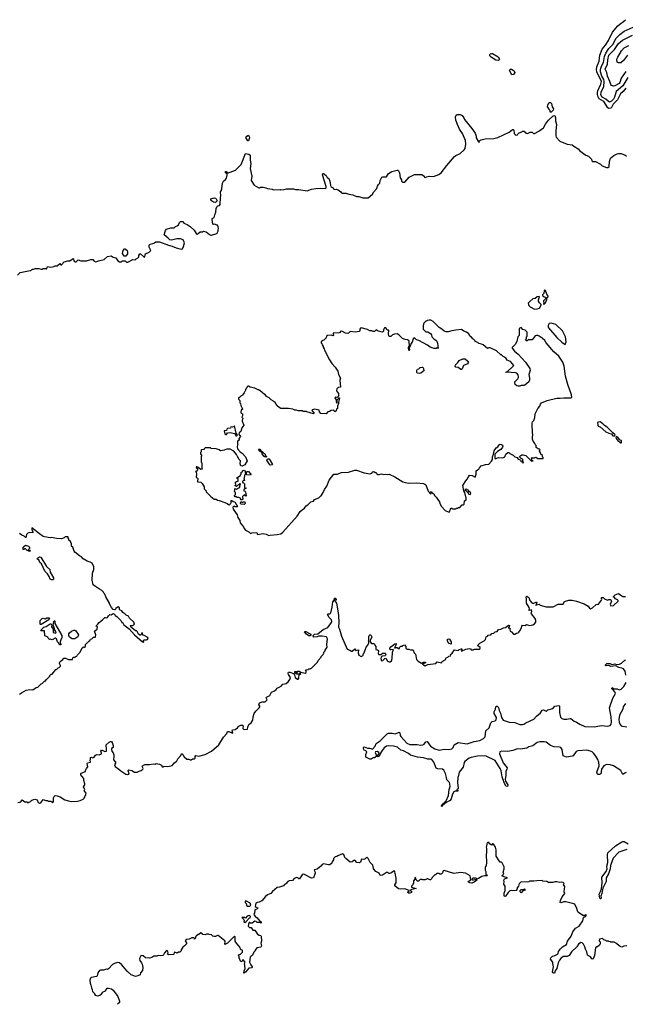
# Model space of a CAD drawing. Extents: x 2029826 to 2248070, y 228728 to 402406.
# Tile 104 of 256: x 2078326 to 2087852, y 328814 to 344305. Entities that reach past the tile are written whole.
import ezdxf

# ---------------------------------------------------------------- set-up
doc = ezdxf.new("R2010")
doc.units = 0

msp = doc.modelspace()

# ---------------------------------------------------------------- linework, layer by layer
at = {"layer": '0CON10XD'}
for points in [[(2087860, 343230), (2087817, 343175), (2087775, 343140), (2087731, 343045), (2087660, 342975), (2087636, 342924), (2087625, 342913), (2087595, 342910), (2087575, 342920), (2087515, 343017), (2087442, 343062), (2087421, 343101), (2087412, 343135), (2087412, 343162), (2087417, 343185), (2087465, 343289), (2087475, 343335), (2087406, 343485), (2087401, 343515), (2087405, 343565), (2087440, 343655), (2087452, 343748), (2087488, 343842), (2087538, 343905), (2087585, 343979), (2087650, 344110), (2087735, 344206), (2087765, 344235), (2087824, 344275), (2087854, 344305)], [(2087892, 343395), (2087815, 343265), (2087708, 343175), (2087683, 343085), (2087665, 343053), (2087635, 343022), (2087605, 343007), (2087585, 343016), (2087547, 343057), (2087490, 343085), (2087468, 343125), (2087471, 343165), (2087514, 343255), (2087520, 343335), (2087514, 343364), (2087484, 343415), (2087463, 343485), (2087460, 343515), (2087466, 343544), (2087486, 343595), (2087509, 343631), (2087522, 343728), (2087544, 343776), (2087590, 343850), (2087655, 343915), (2087708, 344012), (2087768, 344072), (2087835, 344124), (2087975, 344185)], [(2087859, 343491), (2087785, 343385), (2087765, 343315), (2087755, 343302), (2087685, 343262), (2087665, 343260), (2087635, 343269), (2087622, 343285), (2087610, 343335), (2087573, 343415), (2087563, 343475), (2087534, 343525), (2087574, 343605), (2087576, 343674), (2087594, 343745), (2087617, 343775), (2087682, 343838), (2087745, 343932), (2087805, 343982), (2087965, 344063)], [(2085855, 343662), (2085815, 343669), (2085743, 343713), (2085721, 343735), (2085719, 343755), (2085724, 343766), (2085745, 343775), (2085765, 343772), (2085851, 343721), (2085872, 343685), (2085868, 343672), (2085855, 343662)], [(2087886, 343745), (2087825, 343664), (2087783, 343627), (2087745, 343625), (2087725, 343636), (2087718, 343685), (2087735, 343717), (2087794, 343816), (2087835, 343860), (2087905, 343899)], [(2086065, 343440), (2086032, 343505), (2086040, 343525), (2086060, 343525), (2086105, 343500), (2086112, 343475), (2086095, 343442), (2086065, 343440)], [(2086685, 342850), (2086672, 342852), (2086670, 342875), (2086650, 342895), (2086648, 342908), (2086630, 342935), (2086633, 342967), (2086655, 343000), (2086675, 343000), (2086690, 342985), (2086700, 342935), (2086720, 342905), (2086717, 342883), (2086685, 342850)], [(2078290, 340285), (2078333, 340327), (2078462, 340352), (2078495, 340360), (2078525, 340380), (2078545, 340380), (2078575, 340392), (2078625, 340390), (2078665, 340378), (2078685, 340380), (2078695, 340390), (2078735, 340390), (2078745, 340380), (2078765, 340420), (2078815, 340413), (2078867, 340423), (2078875, 340430), (2078915, 340430), (2078955, 340468), (2078975, 340450), (2078985, 340450), (2079025, 340498), (2079085, 340512), (2079115, 340511), (2079165, 340548), (2079172, 340542), (2079175, 340512), (2079205, 340497), (2079215, 340498), (2079245, 340527), (2079285, 340510), (2079375, 340510), (2079445, 340533), (2079475, 340530), (2079496, 340506), (2079525, 340498), (2079565, 340512), (2079655, 340532), (2079705, 340578), (2079765, 340592), (2079798, 340568), (2079838, 340558), (2079871, 340511), (2079895, 340498), (2079925, 340498), (2079945, 340510), (2079965, 340512), (2079985, 340510), (2080005, 340490), (2080025, 340492), (2080105, 340530), (2080142, 340528), (2080160, 340545), (2080195, 340562), (2080200, 340575), (2080198, 340595), (2080215, 340620), (2080225, 340620), (2080285, 340570), (2080295, 340572), (2080298, 340605), (2080305, 340620), (2080364, 340646), (2080387, 340673), (2080370, 340715), (2080360, 340725), (2080363, 340757), (2080378, 340772), (2080420, 340785), (2080445, 340792), (2080465, 340808), (2080525, 340810), (2080665, 340759), (2080725, 340744), (2080785, 340714), (2080865, 340697), (2080885, 340700), (2080904, 340735), (2080920, 340795), (2080895, 340842), (2080855, 340857), (2080795, 340857), (2080715, 340837), (2080685, 340840), (2080659, 340869), (2080598, 340918), (2080620, 340990), (2080635, 341008), (2080705, 341030), (2080755, 341030), (2080775, 341050), (2080805, 341060), (2080825, 341080), (2080840, 341115), (2080855, 341130), (2080895, 341130), (2080910, 341105), (2080958, 341085), (2081005, 341053), (2081068, 340995), (2081101, 340941), (2081115, 340932), (2081135, 340940), (2081165, 340970), (2081205, 340970), (2081215, 340980), (2081258, 340968), (2081310, 340925), (2081333, 340913), (2081345, 340913), (2081425, 340940), (2081438, 340952), (2081440, 340975), (2081450, 340985), (2081452, 341025), (2081450, 341045), (2081435, 341070), (2081425, 341070), (2081397, 341087), (2081375, 341082), (2081365, 341090), (2081353, 341163), (2081354, 341176), (2081387, 341193), (2081393, 341235), (2081413, 341277), (2081416, 341335), (2081425, 341360), (2081443, 341377), (2081467, 341383), (2081480, 341395), (2081483, 341505), (2081492, 341535), (2081482, 341595), (2081495, 341610), (2081507, 341643), (2081518, 341735), (2081530, 341765), (2081565, 341790), (2081577, 341813), (2081587, 341857), (2081588, 341878), (2081562, 341895), (2081564, 341916), (2081576, 341916), (2081595, 341890), (2081720, 341935), (2081810, 342025), (2081875, 342200), (2081930, 342190), (2081952, 342172), (2081949, 342095), (2081959, 342045), (2081950, 341965), (2081978, 341845), (2081968, 341775), (2082015, 341700), (2082085, 341660), (2082105, 341660), (2082115, 341670), (2082155, 341672), (2082195, 341662), (2082225, 341648), (2082295, 341640), (2082318, 341628), (2082422, 341632), (2082435, 341628), (2082485, 341632), (2082525, 341642), (2082635, 341642), (2082665, 341632), (2082715, 341632), (2082845, 341613), (2082915, 341638), (2082985, 341648), (2083065, 341652), (2083135, 341648), (2083145, 341660), (2083145, 341680), (2083089, 341865), (2083094, 341886), (2083103, 341887), (2083147, 341855), (2083164, 341824), (2083186, 341806), (2083206, 341765), (2083217, 341695), (2083227, 341677), (2083255, 341660), (2083260, 341645), (2083273, 341633), (2083305, 341638), (2083335, 341628), (2083375, 341598), (2083385, 341582), (2083398, 341578), (2083455, 341578), (2083505, 341558), (2083565, 341548), (2083625, 341522), (2083662, 341522), (2083725, 341500), (2083805, 341500), (2083875, 341560), (2083894, 341596), (2083945, 341650), (2083952, 341685), (2083967, 341713), (2083988, 341735), (2083994, 341776), (2084020, 341825), (2084037, 341833), (2084095, 341832), (2084127, 341883), (2084180, 341915), (2084265, 341940), (2084278, 341938), (2084302, 341895), (2084310, 341815), (2084330, 341785), (2084332, 341762), (2084345, 341750), (2084385, 341750), (2084454, 341826), (2084535, 341870), (2084649, 341869), (2084690, 341845), (2084695, 341820), (2084767, 341843), (2084835, 341838), (2084921, 341869), (2084954, 341896), (2085045, 342013), (2085166, 342154), (2085185, 342170), (2085255, 342202), (2085317, 342255), (2085335, 342280), (2085344, 342345), (2085340, 342405), (2085292, 342515), (2085244, 342584), (2085210, 342655), (2085188, 342725), (2085180, 342775), (2085190, 342805), (2085205, 342812), (2085255, 342813), (2085285, 342798), (2085312, 342762), (2085322, 342735), (2085440, 342595), (2085491, 342521), (2085508, 342475), (2085508, 342445), (2085545, 342382), (2085555, 342380), (2085557, 342387), (2085550, 342395), (2085584, 342416), (2085645, 342428), (2085786, 342434), (2085845, 342449), (2086025, 342536), (2086075, 342580), (2086088, 342578), (2086097, 342567), (2086104, 342514), (2086117, 342497), (2086135, 342488), (2086156, 342494), (2086160, 342505), (2086183, 342527), (2086225, 342540), (2086235, 342550), (2086265, 342550), (2086270, 342535), (2086295, 342518), (2086315, 342517), (2086355, 342533), (2086385, 342533), (2086406, 342516), (2086425, 342514), (2086490, 342550), (2086564, 342606), (2086595, 342659), (2086646, 342725), (2086715, 342790), (2086745, 342800), (2086753, 342763), (2086752, 342712), (2086770, 342655), (2086759, 342555), (2086757, 342477), (2086763, 342455), (2086824, 342394), (2086935, 342347), (2087018, 342338), (2087042, 342315), (2087112, 342272), (2087134, 342244), (2087232, 342175), (2087275, 342157), (2087321, 342111), (2087326, 342085), (2087335, 342076), (2087382, 342072), (2087461, 342031), (2087486, 342006), (2087555, 341980), (2087575, 341978), (2087598, 341995), (2087604, 342076), (2087620, 342125), (2087673, 342167), (2087723, 342197), (2087745, 342202), (2087785, 342200), (2087823, 342183), (2087845, 342180), (2087868, 342158)], [(2081925, 342400), (2081915, 342400), (2081882, 342452), (2081897, 342475), (2081925, 342488), (2081936, 342466), (2081938, 342445), (2081925, 342400)], [(2081405, 341430), (2081375, 341432), (2081342, 341455), (2081332, 341468), (2081332, 341485), (2081385, 341502), (2081408, 341498), (2081418, 341488), (2081430, 341455), (2081405, 341430)], [(2079995, 340582), (2079970, 340585), (2079942, 340625), (2079954, 340676), (2079975, 340700), (2079985, 340702), (2080016, 340676), (2080024, 340654), (2080020, 340620), (2079995, 340582)], [(2086625, 339930), (2086640, 339945), (2086638, 339955), (2086618, 339985), (2086598, 340045), (2086585, 340052), (2086578, 340045), (2086572, 339998), (2086550, 339975), (2086550, 339965), (2086574, 339944), (2086625, 339930)], [(2086425, 339751), (2086465, 339754), (2086502, 339768), (2086530, 339815), (2086530, 339825), (2086500, 339850), (2086486, 339875), (2086484, 339896), (2086500, 339945), (2086495, 339950), (2086467, 339943), (2086432, 339918), (2086395, 339912), (2086348, 339872), (2086326, 339844), (2086335, 339806), (2086355, 339787), (2086425, 339751)], [(2086575, 339830), (2086595, 339850), (2086617, 339905), (2086615, 339920), (2086595, 339912), (2086565, 339880), (2086568, 339842), (2086560, 339835), (2086575, 339830)], [(2082265, 336193), (2082375, 336203), (2082432, 336218), (2082465, 336240), (2082692, 336495), (2082737, 336565), (2082768, 336595), (2082805, 336618), (2082832, 336655), (2082859, 336671), (2082905, 336718), (2082945, 336730), (2082965, 336758), (2083030, 336785), (2083055, 336810), (2083066, 336814), (2083100, 336865), (2083120, 336915), (2083155, 336968), (2083195, 337062), (2083266, 337154), (2083320, 337155), (2083385, 337181), (2083496, 337184), (2083596, 337216), (2083626, 337216), (2083745, 337178), (2083835, 337162), (2083865, 337168), (2083880, 337190), (2083895, 337198), (2083915, 337182), (2083935, 337182), (2083945, 337160), (2083958, 337148), (2083982, 337148), (2084015, 337162), (2084051, 337151), (2084075, 337153), (2084105, 337148), (2084136, 337156), (2084225, 337112), (2084350, 337035), (2084435, 337012), (2084565, 337020), (2084676, 337006), (2084698, 336998), (2084712, 336985), (2084752, 336885), (2084795, 336840), (2084800, 336865), (2084790, 336875), (2084805, 336880), (2084812, 336862), (2084838, 336845), (2084851, 336821), (2084878, 336795), (2084927, 336717), (2084932, 336695), (2084962, 336645), (2085020, 336585), (2085065, 336560), (2085088, 336562), (2085100, 336605), (2085115, 336620), (2085128, 336618), (2085135, 336610), (2085185, 336610), (2085195, 336620), (2085215, 336620), (2085225, 336630), (2085248, 336632), (2085285, 336670), (2085305, 336670), (2085318, 336682), (2085320, 336735), (2085348, 336752), (2085350, 336775), (2085330, 336865), (2085313, 336893), (2085298, 336975), (2085342, 337048), (2085366, 337074), (2085383, 337115), (2085401, 337139), (2085445, 337133), (2085492, 337108), (2085508, 337155), (2085507, 337205), (2085526, 337224), (2085550, 337235), (2085558, 337255), (2085582, 337285), (2085654, 337306), (2085705, 337313), (2085749, 337361), (2085763, 337385), (2085761, 337429), (2085780, 337470), (2085788, 337522), (2085821, 337569), (2085845, 337586), (2085871, 337619), (2085885, 337627), (2085905, 337624), (2085920, 337610), (2085926, 337595), (2085922, 337578), (2085896, 337544), (2085841, 337509), (2085799, 337471), (2085797, 337407), (2085805, 337398), (2085857, 337417), (2085927, 337413), (2085955, 337430), (2085972, 337468), (2086005, 337498), (2086020, 337495), (2086035, 337480), (2086090, 337455), (2086115, 337430), (2086150, 337415), (2086165, 337390), (2086198, 337378), (2086208, 337368), (2086210, 337355), (2086228, 337348), (2086245, 337330), (2086250, 337345), (2086240, 337355), (2086238, 337388), (2086228, 337398), (2086212, 337402), (2086190, 337425), (2086192, 337438), (2086225, 337460), (2086245, 337460), (2086287, 337447), (2086375, 337360), (2086400, 337365), (2086382, 337372), (2086380, 337395), (2086370, 337405), (2086375, 337410), (2086425, 337410), (2086432, 337418), (2086445, 337420), (2086475, 337400), (2086535, 337400), (2086558, 337402), (2086560, 337415), (2086550, 337425), (2086548, 337448), (2086522, 337472), (2086518, 337488), (2086500, 337515), (2086502, 337528), (2086510, 337535), (2086495, 337550), (2086482, 337552), (2086452, 337572), (2086450, 337605), (2086433, 337623), (2086425, 337650), (2086400, 337675), (2086390, 337705), (2086390, 337755), (2086398, 337762), (2086398, 337785), (2086392, 337795), (2086388, 337955), (2086393, 337977), (2086412, 337998), (2086428, 338045), (2086432, 338105), (2086475, 338190), (2086506, 338224), (2086518, 338255), (2086535, 338277), (2086624, 338316), (2086775, 338353), (2086825, 338350), (2086885, 338358), (2086995, 338358), (2087008, 338365), (2087007, 338405), (2086949, 338565), (2086912, 338695), (2086891, 338855), (2086870, 338915), (2086805, 339010), (2086727, 339077), (2086605, 339220), (2086585, 339260), (2086545, 339292), (2086497, 339327), (2086475, 339338), (2086455, 339338), (2086435, 339330), (2086385, 339270), (2086325, 339270), (2086308, 339252), (2086295, 339250), (2086280, 339265), (2086298, 339282), (2086300, 339315), (2086310, 339325), (2086308, 339388), (2086278, 339418), (2086242, 339432), (2086215, 339460), (2086180, 339445), (2086180, 339335), (2086160, 339315), (2086147, 339243), (2086120, 339195), (2086081, 339159), (2086070, 339145), (2086070, 339135), (2086111, 339091), (2086168, 339045), (2086280, 338915), (2086350, 338815), (2086356, 338784), (2086332, 338725), (2086346, 338665), (2086346, 338634), (2086335, 338610), (2086270, 338555), (2086255, 338548), (2086215, 338552), (2086192, 338538), (2086165, 338538), (2086144, 338544), (2086120, 338565), (2086112, 338585), (2086115, 338610), (2086162, 338655), (2086172, 338675), (2086168, 338715), (2086145, 338742), (2086125, 338750), (2086055, 338752), (2086015, 338762), (2085974, 338754), (2085980, 338765), (2085998, 338772), (2086083, 338847), (2086097, 338865), (2086048, 338925), (2085995, 338948), (2085978, 338975), (2085950, 338995), (2085930, 339005), (2085905, 339030), (2085895, 339030), (2085827, 339097), (2085725, 339142), (2085705, 339142), (2085685, 339132), (2085615, 339190), (2085592, 339202), (2085548, 339208), (2085530, 339225), (2085492, 339242), (2085490, 339255), (2085465, 339280), (2085452, 339282), (2085435, 339310), (2085404, 339324), (2085390, 339365), (2085355, 339390), (2085313, 339403), (2085275, 339430), (2085185, 339422), (2085125, 339412), (2085065, 339392), (2085033, 339393), (2085000, 339405), (2084966, 339436), (2084924, 339464), (2084830, 339555), (2084795, 339580), (2084765, 339580), (2084735, 339570), (2084725, 339560), (2084715, 339560), (2084685, 339530), (2084670, 339495), (2084672, 339435), (2084713, 339393), (2084745, 339392), (2084785, 339370), (2084802, 339345), (2084810, 339315), (2084847, 339277), (2084874, 339264), (2084888, 339248), (2084900, 339215), (2084908, 339132), (2084895, 339140), (2084875, 339132), (2084845, 339133), (2084784, 339154), (2084738, 339185), (2084605, 339256), (2084565, 339270), (2084559, 339279), (2084535, 339300), (2084514, 339286), (2084498, 339232), (2084479, 339205), (2084475, 339180), (2084450, 339135), (2084457, 339115), (2084445, 339100), (2084443, 339145), (2084458, 339172), (2084453, 339243), (2084446, 339256), (2084425, 339268), (2084391, 339271), (2084345, 339288), (2084289, 339349), (2084265, 339360), (2084223, 339357), (2084190, 339345), (2084165, 339322), (2084145, 339320), (2084133, 339333), (2084126, 339366), (2084130, 339415), (2084125, 339420), (2084105, 339418), (2084085, 339456), (2084065, 339458), (2084050, 339425), (2084048, 339402), (2084038, 339392), (2084025, 339390), (2083966, 339406), (2083935, 339428), (2083905, 339400), (2083885, 339397), (2083865, 339410), (2083835, 339412), (2083795, 339432), (2083695, 339457), (2083685, 339450), (2083678, 339435), (2083678, 339412), (2083665, 339400), (2083605, 339390), (2083525, 339398), (2083498, 339372), (2083485, 339368), (2083450, 339375), (2083405, 339401), (2083375, 339407), (2083355, 339380), (2083335, 339372), (2083264, 339376), (2083258, 339365), (2083260, 339335), (2083255, 339330), (2083225, 339340), (2083165, 339338), (2083150, 339325), (2083148, 339302), (2083108, 339262), (2083095, 339260), (2083070, 339235), (2083070, 339215), (2083078, 339208), (2083082, 339192), (2083100, 339165), (2083100, 339155), (2083117, 339127), (2083120, 339105), (2083198, 338955), (2083237, 338897), (2083288, 338838), (2083328, 338775), (2083342, 338725), (2083370, 338665), (2083360, 338635), (2083370, 338525), (2083334, 338516), (2083316, 338495), (2083311, 338475), (2083311, 338465), (2083339, 338425), (2083342, 338388), (2083325, 338368), (2083315, 338362), (2083294, 338366), (2083282, 338355), (2083302, 338322), (2083303, 338295), (2083315, 338272), (2083322, 338285), (2083318, 338322), (2083352, 338358), (2083357, 338357), (2083338, 338282), (2083340, 338265), (2083327, 338225), (2083325, 338190), (2083310, 338175), (2083305, 338150), (2083285, 338138), (2083275, 338140), (2083265, 338160), (2083225, 338156), (2083200, 338140), (2083174, 338136), (2083145, 338102), (2083065, 338107), (2083040, 338135), (2083035, 338160), (2082965, 338178), (2082932, 338168), (2082920, 338155), (2082960, 338115), (2082948, 338102), (2082905, 338112), (2082895, 338122), (2082843, 338133), (2082835, 338140), (2082785, 338142), (2082775, 338150), (2082705, 338152), (2082682, 338162), (2082655, 338162), (2082623, 338177)], [(2086905, 339197), (2086923, 339235), (2086913, 339315), (2086865, 339408), (2086758, 339508), (2086685, 339529), (2086655, 339526), (2086637, 339493), (2086636, 339475), (2086644, 339455), (2086773, 339303), (2086853, 339233), (2086905, 339197)], [(2085275, 338802), (2085265, 338802), (2085222, 338832), (2085185, 338840), (2085178, 338855), (2085183, 338877), (2085218, 338912), (2085240, 338945), (2085295, 338968), (2085335, 338968), (2085377, 338935), (2085384, 338924), (2085381, 338905), (2085371, 338889), (2085307, 338863), (2085285, 338810), (2085275, 338802)], [(2084615, 338738), (2084578, 338745), (2084570, 338755), (2084572, 338785), (2084584, 338806), (2084605, 338812), (2084625, 338832), (2084655, 338840), (2084667, 338837), (2084677, 338817), (2084682, 338778), (2084635, 338742), (2084615, 338738)], [(2082623, 338177), (2082555, 338190), (2082435, 338190), (2082425, 338200), (2082415, 338200), (2082370, 338235), (2082370, 338245), (2082362, 338252), (2082345, 338290), (2082335, 338290), (2082320, 338305), (2082280, 338325), (2082250, 338355), (2082210, 338375), (2082185, 338410), (2082175, 338410), (2082105, 338470), (2082095, 338470), (2082085, 338480), (2082075, 338480), (2082027, 338507), (2081953, 338523), (2081925, 338540), (2081912, 338538), (2081902, 338528), (2081900, 338515), (2081890, 338505), (2081890, 338495), (2081880, 338485), (2081880, 338475), (2081857, 338433), (2081835, 338410), (2081830, 338395), (2081810, 338385), (2081785, 338360), (2081775, 338360), (2081770, 338345), (2081770, 338335), (2081790, 338315), (2081790, 338275), (2081800, 338265), (2081803, 338233), (2081830, 338185), (2081828, 338172), (2081815, 338170), (2081808, 338162), (2081804, 338124), (2081812, 338112), (2081832, 338102), (2081832, 338075), (2081822, 338052), (2081833, 338043), (2081837, 338025), (2081827, 338005), (2081827, 337987), (2081852, 337925), (2081819, 337885), (2081804, 337826), (2081780, 337805), (2081774, 337786), (2081798, 337745), (2081773, 337717), (2081778, 337692), (2081750, 337675), (2081750, 337635), (2081757, 337625), (2081750, 337615), (2081748, 337585), (2081754, 337555), (2081795, 337505), (2081824, 337484), (2081880, 337430), (2081906, 337364), (2081866, 337304), (2081825, 337282), (2081805, 337288), (2081793, 337315), (2081800, 337365), (2081780, 337385), (2081752, 337435), (2081738, 337465), (2081696, 337516), (2081635, 337550), (2081585, 337550), (2081555, 337540), (2081545, 337530), (2081485, 337520), (2081465, 337538), (2081415, 337552), (2081335, 337560), (2081325, 337570), (2081245, 337570), (2081230, 337555), (2081228, 337542), (2081182, 337538), (2081180, 337505), (2081170, 337495), (2081170, 337475), (2081190, 337445), (2081180, 337435), (2081180, 337345), (2081190, 337335), (2081190, 337245), (2081200, 337235), (2081175, 337230), (2081135, 337260), (2081122, 337262), (2081115, 337270), (2081102, 337268), (2081102, 337262), (2081120, 337245), (2081120, 337225), (2081108, 337202), (2081090, 337195), (2081100, 337185), (2081108, 337155), (2081100, 337105), (2081118, 337098), (2081130, 337085), (2081130, 337065), (2081120, 337055), (2081122, 337032), (2081175, 337030), (2081195, 337010), (2081230, 336955), (2081230, 336925), (2081260, 336895), (2081260, 336875), (2081330, 336805), (2081384, 336764), (2081415, 336760), (2081435, 336748), (2081465, 336742), (2081555, 336710), (2081590, 336695), (2081610, 336675), (2081625, 336670), (2081638, 336682), (2081640, 336695), (2081650, 336705), (2081652, 336738), (2081665, 336740), (2081683, 336723), (2081708, 336718), (2081750, 336645), (2081745, 336640), (2081715, 336640), (2081705, 336650), (2081692, 336648), (2081680, 336635), (2081682, 336605), (2081744, 336514), (2081758, 336475), (2081788, 336425), (2081795, 336390), (2081847, 336327), (2081855, 336300), (2081880, 336275), (2081929, 336249), (2081955, 336222), (2081975, 336230), (2082055, 336238), (2082067, 336203), (2082155, 336222), (2082205, 336213), (2082245, 336192), (2082265, 336193)], [(2081735, 337757), (2081745, 337762), (2081750, 337775), (2081731, 337801), (2081707, 337917), (2081700, 337905), (2081675, 337894), (2081645, 337902), (2081640, 337880), (2081597, 337873), (2081586, 337865), (2081579, 337841), (2081540, 337835), (2081555, 337791), (2081565, 337779), (2081579, 337781), (2081596, 337804), (2081635, 337808), (2081704, 337794), (2081717, 337787), (2081725, 337760), (2081735, 337757)], [(2087675, 337752), (2087688, 337762), (2087692, 337775), (2087653, 337803), (2087566, 337896), (2087525, 337919), (2087500, 337945), (2087455, 337976), (2087425, 337974), (2087414, 337966), (2087417, 337925), (2087425, 337908), (2087455, 337900), (2087543, 337823), (2087595, 337799), (2087637, 337787), (2087655, 337758), (2087675, 337752)], [(2087775, 337648), (2087785, 337650), (2087790, 337655), (2087790, 337685), (2087772, 337692), (2087739, 337729), (2087712, 337748), (2087702, 337735), (2087708, 337715), (2087740, 337675), (2087758, 337668), (2087765, 337653), (2087775, 337648)], [(2082205, 337422), (2082195, 337430), (2082175, 337430), (2082165, 337440), (2082140, 337475), (2082138, 337488), (2082104, 337514), (2082082, 337548), (2082105, 337548), (2082112, 337532), (2082185, 337467), (2082186, 337456), (2082208, 337435), (2082210, 337425), (2082205, 337422)], [(2082268, 337298), (2082252, 337315), (2082213, 337373), (2082222, 337398), (2082248, 337395), (2082300, 337305), (2082295, 337300), (2082268, 337298)], [(2081825, 336750), (2081812, 336752), (2081800, 336765), (2081800, 336775), (2081775, 336790), (2081745, 336790), (2081738, 336798), (2081715, 336800), (2081702, 336812), (2081702, 336818), (2081720, 336835), (2081720, 336865), (2081703, 336883), (2081702, 336895), (2081710, 336905), (2081712, 336928), (2081735, 336920), (2081765, 336940), (2081790, 336945), (2081788, 336972), (2081800, 336995), (2081787, 337007), (2081735, 336960), (2081710, 336975), (2081730, 336985), (2081728, 336998), (2081720, 337005), (2081722, 337028), (2081735, 337040), (2081760, 337045), (2081760, 337075), (2081742, 337092), (2081742, 337098), (2081798, 337132), (2081800, 337145), (2081810, 337155), (2081810, 337185), (2081828, 337192), (2081830, 337205), (2081845, 337220), (2081870, 337205), (2081870, 337175), (2081880, 337155), (2081863, 337137), (2081857, 337093), (2081850, 337085), (2081860, 337055), (2081842, 337048), (2081832, 337038), (2081830, 337025), (2081848, 337018), (2081860, 337005), (2081860, 336945), (2081890, 336935), (2081855, 336920), (2081850, 336905), (2081852, 336892), (2081870, 336885), (2081878, 336875), (2081890, 336815), (2081885, 336810), (2081872, 336812), (2081865, 336830), (2081858, 336822), (2081845, 336820), (2081830, 336805), (2081830, 336785), (2081838, 336778), (2081840, 336765), (2081825, 336750)], [(2081955, 337140), (2081892, 337142), (2081892, 337188), (2081905, 337198), (2081926, 337196), (2081960, 337155), (2081955, 337140)], [(2085415, 336833), (2085423, 336855), (2085416, 336866), (2085392, 336882), (2085388, 336898), (2085355, 336917), (2085330, 336915), (2085368, 336878), (2085390, 336840), (2085415, 336833)], [(2081855, 336680), (2081812, 336682), (2081800, 336695), (2081802, 336718), (2081815, 336720), (2081825, 336710), (2081838, 336712), (2081845, 336720), (2081868, 336718), (2081870, 336695), (2081855, 336680)], [(2078325, 333693), (2078353, 333717), (2078425, 333758), (2078485, 333768), (2078535, 333760), (2078585, 333800), (2078610, 333805), (2078662, 333858), (2078678, 333862), (2078715, 333900), (2078725, 333900), (2078748, 333922), (2078800, 333975), (2078802, 333988), (2078822, 334008), (2078835, 334010), (2078895, 334080), (2078905, 334080), (2078932, 334108), (2078948, 334112), (2078968, 334132), (2078970, 334145), (2078950, 334175), (2078953, 334187), (2078965, 334210), (2079005, 334238), (2079020, 334260), (2079045, 334259), (2079095, 334237), (2079155, 334240), (2079160, 334265), (2079170, 334275), (2079185, 334278), (2079195, 334270), (2079210, 334285), (2079225, 334290), (2079235, 334310), (2079277, 334353), (2079307, 334423), (2079335, 334438), (2079347, 334433), (2079360, 334445), (2079360, 334475), (2079385, 334500), (2079400, 334505), (2079402, 334518), (2079412, 334528), (2079428, 334532), (2079432, 334548), (2079442, 334558), (2079458, 334562), (2079485, 334590), (2079515, 334590), (2079520, 334595), (2079522, 334625), (2079504, 334684), (2079542, 334715), (2079550, 334755), (2079530, 334765), (2079532, 334775), (2079556, 334794), (2079578, 334822), (2079629, 334861), (2079665, 334900), (2079675, 334902), (2079697, 334893), (2079709, 334901), (2079722, 334928), (2079742, 334948), (2079765, 334942), (2079795, 334962), (2079815, 334953), (2079830, 334930), (2079853, 334915), (2079920, 334845), (2079930, 334820), (2079948, 334815), (2079966, 334786), (2080049, 334719), (2080134, 334625), (2080255, 334517), (2080278, 334512), (2080273, 334537), (2080283, 334547), (2080315, 334547), (2080338, 334555), (2080347, 334567), (2080342, 334585), (2080285, 334618), (2080262, 334622), (2080255, 334660), (2080240, 334655), (2080238, 334632), (2080228, 334622), (2080215, 334620), (2080195, 334640), (2080168, 334688), (2080145, 334690), (2080092, 334735), (2080072, 334755), (2080070, 334775), (2080105, 334772), (2080118, 334782), (2080130, 334795), (2080122, 334825), (2080051, 334891), (2080035, 334920), (2079998, 334935), (2079982, 334955), (2079949, 334979), (2079932, 335005), (2079907, 335017), (2079898, 335028), (2079895, 335050), (2079877, 335067), (2079837, 335043), (2079825, 335020), (2079815, 335018), (2079798, 335025), (2079772, 335055), (2079738, 335115), (2079738, 335125), (2079682, 335225), (2079667, 335267), (2079650, 335285), (2079645, 335300), (2079620, 335325), (2079580, 335345), (2079502, 335398), (2079482, 335415), (2079468, 335485), (2079472, 335595), (2079492, 335655), (2079492, 335695), (2079468, 335755), (2079435, 335772), (2079385, 335788), (2079325, 335822), (2079300, 335855), (2079265, 335872), (2079195, 335930), (2079182, 335945), (2079160, 336005), (2079143, 336023), (2079140, 336065), (2079132, 336072), (2079128, 336088), (2079100, 336115), (2079100, 336135), (2079090, 336145), (2079088, 336168), (2079043, 336167), (2079027, 336153), (2078985, 336137), (2078905, 336140), (2078825, 336157), (2078805, 336153), (2078715, 336168), (2078693, 336175), (2078635, 336216), (2078515, 336308), (2078517, 336285), (2078535, 336250), (2078535, 336230), (2078485, 336238), (2078453, 336227), (2078433, 336207), (2078430, 336175), (2078415, 336160), (2078395, 336180), (2078360, 336195), (2078325, 336222)], [(2078485, 335940), (2078445, 335952), (2078415, 335980), (2078402, 335978), (2078395, 335970), (2078382, 335972), (2078380, 336005), (2078415, 336040), (2078465, 336020), (2078478, 336005), (2078480, 335985), (2078460, 335965), (2078478, 335958), (2078490, 335945), (2078485, 335940)], [(2078825, 335491), (2078805, 335505), (2078791, 335545), (2078764, 335585), (2078719, 335629), (2078670, 335745), (2078640, 335765), (2078630, 335795), (2078603, 335825), (2078607, 335835), (2078635, 335852), (2078658, 335848), (2078745, 335704), (2078798, 335655), (2078806, 335615), (2078857, 335525), (2078856, 335505), (2078845, 335494), (2078825, 335491)], [(2083338, 334928), (2083345, 334825), (2083338, 334745), (2083358, 334715), (2083390, 334605), (2083475, 334400), (2083517, 334387), (2083545, 334370), (2083555, 334370), (2083595, 334408), (2083615, 334380), (2083655, 334390), (2083650, 334345), (2083662, 334305), (2083695, 334287), (2083716, 334294), (2083727, 334305), (2083732, 334335), (2083742, 334345), (2083778, 334435), (2083800, 334465), (2083817, 334503), (2083820, 334515), (2083812, 334535), (2083820, 334545), (2083818, 334602), (2083823, 334617), (2083835, 334628), (2083845, 334627), (2083855, 334617), (2083864, 334595), (2083861, 334579), (2083840, 334545), (2083840, 334515), (2083862, 334492), (2083895, 334490), (2083908, 334478), (2083910, 334465), (2083930, 334445), (2083930, 334395), (2083955, 334390), (2083968, 334378), (2083965, 334330), (2083975, 334320), (2084005, 334320), (2084035, 334338), (2084075, 334340), (2084082, 334332), (2084084, 334315), (2084075, 334297), (2084025, 334290), (2084012, 334278), (2084008, 334255), (2084015, 334220), (2084038, 334222), (2084070, 334255), (2084085, 334260), (2084112, 334212), (2084125, 334210), (2084135, 334200), (2084155, 334200), (2084175, 334220), (2084187, 334253), (2084190, 334355), (2084208, 334398), (2084161, 334391), (2084153, 334393), (2084148, 334415), (2084164, 334436), (2084225, 334487), (2084245, 334490), (2084247, 334475), (2084222, 334422), (2084235, 334420), (2084245, 334430), (2084265, 334430), (2084285, 334410), (2084298, 334412), (2084302, 334428), (2084322, 334448), (2084345, 334450), (2084352, 334458), (2084378, 334468), (2084400, 334445), (2084400, 334415), (2084413, 334403), (2084445, 334402), (2084475, 334390), (2084505, 334392), (2084516, 334386), (2084532, 334342), (2084554, 334324), (2084568, 334238), (2084591, 334211), (2084645, 334180), (2084675, 334199), (2084708, 334195), (2084710, 334185), (2084660, 334165), (2084705, 334137), (2084745, 334161), (2084872, 334178), (2084895, 334200), (2084960, 334185), (2084972, 334205), (2085017, 334233), (2085040, 334270), (2085060, 334275), (2085078, 334292), (2085100, 334295), (2085108, 334305), (2085100, 334315), (2085129, 334341), (2085165, 334390), (2085225, 334380), (2085240, 334395), (2085275, 334408), (2085280, 334405), (2085278, 334392), (2085270, 334385), (2085275, 334372), (2085345, 334400), (2085395, 334410), (2085418, 334408), (2085425, 334390), (2085465, 334390), (2085475, 334400), (2085555, 334400), (2085567, 334413), (2085567, 334427), (2085530, 334455), (2085535, 334470), (2085565, 334498), (2085632, 334535), (2085652, 334555), (2085664, 334596), (2085685, 334608), (2085696, 334624), (2085735, 334628), (2085753, 334647), (2085785, 334652), (2085805, 334672), (2085835, 334682), (2085855, 334710), (2085895, 334714), (2085934, 334736), (2085967, 334743), (2086015, 334779), (2086030, 334775), (2086018, 334742), (2086010, 334735), (2086025, 334738), (2086040, 334725), (2086033, 334705), (2086040, 334685), (2086060, 334675), (2086095, 334640), (2086115, 334638), (2086138, 334652), (2086165, 334658), (2086179, 334671), (2086195, 334690), (2086218, 334735), (2086222, 334765), (2086235, 334780), (2086275, 334772), (2086295, 334788), (2086345, 334774), (2086395, 334782), (2086425, 334798), (2086442, 334825), (2086443, 334855), (2086432, 334885), (2086375, 334960), (2086372, 334975), (2086380, 334995), (2086375, 335020), (2086345, 335010), (2086333, 335013), (2086343, 335037), (2086342, 335055), (2086300, 335125), (2086298, 335188), (2086290, 335225), (2086305, 335234), (2086332, 335215), (2086352, 335165), (2086380, 335130), (2086405, 335122), (2086455, 335146), (2086462, 335138), (2086445, 335090), (2086450, 335100), (2086495, 335110), (2086510, 335095), (2086605, 335068), (2086715, 335068), (2086795, 335110), (2086875, 335110), (2086890, 335145), (2086913, 335157), (2086965, 335172), (2087015, 335172), (2087086, 335156), (2087204, 335114), (2087266, 335076), (2087287, 335047), (2087305, 335038), (2087336, 335054), (2087392, 335105), (2087432, 335108), (2087477, 335175), (2087480, 335185), (2087472, 335205), (2087482, 335215), (2087504, 335214), (2087523, 335193), (2087574, 335174), (2087595, 335182), (2087615, 335183), (2087625, 335176), (2087634, 335155), (2087616, 335105), (2087625, 335083), (2087665, 335091), (2087738, 335155), (2087740, 335165), (2087730, 335180), (2087695, 335192), (2087675, 335220), (2087660, 335225), (2087693, 335257), (2087745, 335278), (2087795, 335238), (2087812, 335232), (2087855, 335229)], [(2078295, 331990), (2078326, 331994), (2078345, 332002), (2078365, 332030), (2078405, 332000), (2078448, 331998), (2078455, 331982), (2078497, 332005), (2078515, 332028), (2078565, 332041), (2078601, 332031), (2078615, 331988), (2078635, 331979), (2078656, 331984), (2078695, 332038), (2078735, 332023), (2078765, 332020), (2078775, 332010), (2078815, 332012), (2078845, 331988), (2078856, 332005), (2078857, 332065), (2078866, 332084), (2078885, 332097), (2078915, 332096), (2078960, 332080), (2079035, 332033), (2079094, 332014), (2079135, 332007), (2079235, 332008), (2079275, 332018), (2079325, 332040), (2079340, 332055), (2079368, 332115), (2079370, 332135), (2079347, 332165), (2079342, 332175), (2079348, 332195), (2079328, 332228), (2079328, 332235), (2079352, 332265), (2079352, 332285), (2079337, 332335), (2079337, 332365), (2079301, 332401), (2079286, 332424), (2079286, 332444), (2079295, 332453), (2079360, 332475), (2079362, 332495), (2079376, 332524), (2079399, 332551), (2079388, 332605), (2079392, 332615), (2079437, 332625), (2079432, 332655), (2079442, 332665), (2079440, 332695), (2079455, 332702), (2079475, 332692), (2079498, 332702), (2079518, 332735), (2079534, 332746), (2079575, 332740), (2079610, 332755), (2079612, 332765), (2079602, 332795), (2079615, 332810), (2079625, 332812), (2079665, 332790), (2079690, 332795), (2079692, 332845), (2079684, 332875), (2079687, 332895), (2079735, 332940), (2079755, 332950), (2079768, 332948), (2079780, 332935), (2079796, 332886), (2079796, 332854), (2079771, 332839), (2079768, 332825), (2079773, 332795), (2079795, 332772), (2079805, 332740), (2079809, 332715), (2079802, 332662), (2079832, 332625), (2079832, 332608), (2079816, 332584), (2079826, 332555), (2079886, 332515), (2079916, 332486), (2079997, 332435), (2080015, 332429), (2080046, 332434), (2080031, 332485), (2080033, 332495), (2080045, 332504), (2080088, 332495), (2080134, 332464), (2080175, 332464), (2080206, 332484), (2080237, 332493), (2080264, 332515), (2080267, 332525), (2080254, 332554), (2080257, 332565), (2080295, 332587), (2080365, 332586), (2080425, 332597), (2080455, 332592), (2080475, 332602), (2080525, 332592), (2080555, 332578), (2080565, 332550), (2080585, 332552), (2080598, 332562), (2080655, 332558), (2080725, 332572), (2080760, 332615), (2080800, 332645), (2080813, 332675), (2080857, 332725), (2080875, 332760), (2080892, 332745), (2080915, 332706), (2080955, 332670), (2080985, 332670), (2081005, 332660), (2081025, 332662), (2081043, 332677), (2081075, 332678), (2081086, 332684), (2081088, 332715), (2081095, 332728), (2081145, 332718), (2081244, 332746), (2081345, 332798), (2081458, 332895), (2081534, 333015), (2081583, 333075), (2081594, 333106), (2081615, 333104), (2081672, 333078), (2081676, 333085), (2081666, 333115), (2081675, 333130), (2081715, 333139), (2081751, 333165), (2081775, 333191), (2081805, 333208), (2081830, 333205), (2081840, 333195), (2081838, 333155), (2081845, 333142), (2081865, 333138), (2081910, 333145), (2081912, 333175), (2081932, 333215), (2081965, 333240), (2081992, 333285), (2081998, 333335), (2082015, 333390), (2082042, 333428), (2082095, 333480), (2082102, 333495), (2082102, 333505), (2082089, 333525), (2082099, 333555), (2082140, 333575), (2082188, 333575), (2082217, 333605), (2082204, 333634), (2082208, 333645), (2082260, 333675), (2082288, 333725), (2082335, 333748), (2082360, 333765), (2082375, 333788), (2082439, 333821), (2082465, 333852), (2082515, 333862), (2082550, 333890), (2082576, 333924), (2082584, 333955), (2082556, 334005), (2082551, 334025), (2082555, 334038), (2082575, 334041), (2082631, 334021), (2082650, 334000), (2082657, 333957), (2082695, 333932), (2082705, 333932), (2082717, 333945), (2082720, 334010), (2082745, 334010), (2082750, 334015), (2082735, 334030), (2082720, 334010), (2082685, 334010), (2082655, 334030), (2082655, 334050), (2082668, 334048), (2082685, 334030), (2082700, 334055), (2082723, 334057), (2082748, 334038), (2082816, 334024), (2082833, 334035), (2082832, 334062), (2082822, 334078), (2082865, 334080), (2082875, 334090), (2082895, 334090), (2082902, 334098), (2082918, 334102), (2083010, 334195), (2083020, 334225), (2083070, 334275), (2083070, 334285), (2083100, 334315), (2083102, 334328), (2083110, 334335), (2083110, 334355), (2083130, 334375), (2083130, 334385), (2083160, 334435), (2083158, 334475), (2083168, 334565), (2083151, 334595), (2083085, 334608), (2083025, 334606), (2083005, 334597), (2082955, 334591), (2082941, 334601), (2082941, 334619), (2082962, 334638), (2083015, 334644), (2083098, 334712), (2083175, 334742), (2083231, 334819), (2083238, 334835), (2083231, 334865), (2083192, 334902), (2083166, 334945), (2083174, 334956), (2083205, 334959), (2083219, 334971), (2083243, 335063), (2083253, 335145), (2083270, 335175), (2083275, 335202), (2083290, 335205), (2083306, 335185), (2083305, 335170), (2083285, 335180), (2083278, 335165), (2083307, 335125), (2083336, 334975), (2083338, 334928)], [(2078655, 334790), (2078650, 334795), (2078650, 334855), (2078680, 334885), (2078695, 334890), (2078725, 334880), (2078755, 334892), (2078785, 334892), (2078797, 334887), (2078782, 334865), (2078665, 334792), (2078655, 334790)], [(2078975, 334470), (2078955, 334470), (2078940, 334485), (2078940, 334495), (2078922, 334515), (2078904, 334564), (2078895, 334573), (2078883, 334577), (2078835, 334550), (2078822, 334552), (2078815, 334560), (2078792, 334552), (2078772, 334572), (2078768, 334588), (2078758, 334598), (2078722, 334612), (2078718, 334688), (2078665, 334690), (2078660, 334695), (2078662, 334705), (2078706, 334745), (2078742, 334758), (2078805, 334802), (2078815, 334802), (2078832, 334785), (2078828, 334755), (2078850, 334715), (2078853, 334665), (2078887, 334653), (2078895, 334660), (2078897, 334675), (2078878, 334698), (2078867, 334745), (2078850, 334775), (2078862, 334835), (2078870, 334845), (2078880, 334845), (2078880, 334805), (2078987, 334617), (2078990, 334575), (2078980, 334565), (2078960, 334515), (2078960, 334495), (2078978, 334478), (2078975, 334470)], [(2079152, 334562), (2079110, 334590), (2079099, 334615), (2079101, 334645), (2079110, 334660), (2079143, 334687), (2079175, 334702), (2079195, 334700), (2079210, 334690), (2079251, 334625), (2079240, 334595), (2079195, 334562), (2079152, 334562)], [(2082875, 334611), (2082835, 334635), (2082807, 334675), (2082815, 334681), (2082825, 334679), (2082895, 334644), (2082906, 334635), (2082906, 334625), (2082895, 334612), (2082875, 334611)], [(2085105, 334480), (2085072, 334495), (2085053, 334533), (2085055, 334560), (2085075, 334562), (2085087, 334557), (2085102, 334535), (2085110, 334515), (2085110, 334485), (2085105, 334480)], [(2087860, 333995), (2087847, 334055), (2087822, 334092), (2087795, 334105), (2087748, 334115), (2087705, 334139), (2087625, 334131), (2087594, 334144), (2087551, 334141), (2087542, 334145), (2087542, 334155), (2087562, 334175), (2087583, 334177), (2087607, 334175), (2087645, 334160), (2087685, 334171), (2087715, 334161), (2087762, 334168), (2087791, 334179), (2087844, 334226), (2087855, 334227)], [(2084579, 332899), (2084635, 332889), (2084665, 332895), (2084686, 332905), (2084715, 332943), (2084735, 332948), (2084788, 332875), (2084855, 332833), (2084925, 332810), (2085005, 332828), (2085078, 332822), (2085125, 332836), (2085142, 332855), (2085158, 332895), (2085225, 332931), (2085365, 332914), (2085475, 332948), (2085565, 332963), (2085619, 332995), (2085645, 333024), (2085659, 333115), (2085712, 333165), (2085738, 333242), (2085759, 333261), (2085805, 333276), (2085819, 333291), (2085824, 333325), (2085791, 333391), (2085789, 333415), (2085811, 333455), (2085815, 333493), (2085825, 333504), (2085835, 333506), (2085856, 333485), (2085870, 333435), (2085890, 333395), (2085904, 333325), (2085930, 333285), (2086025, 333253), (2086115, 333248), (2086195, 333218), (2086235, 333218), (2086258, 333222), (2086285, 333243), (2086411, 333299), (2086455, 333349), (2086518, 333402), (2086545, 333440), (2086565, 333446), (2086605, 333426), (2086612, 333428), (2086635, 333448), (2086710, 333470), (2086745, 333504), (2086805, 333517), (2086813, 333513), (2086818, 333498), (2086814, 333406), (2086834, 333334), (2086855, 333313), (2086885, 333299), (2086932, 333298), (2086985, 333313), (2086995, 333311), (2087049, 333269), (2087085, 333253), (2087135, 333220), (2087216, 333186), (2087365, 333181), (2087472, 333198), (2087575, 333190), (2087615, 333198), (2087629, 333221), (2087636, 333255), (2087630, 333335), (2087606, 333445), (2087604, 333476), (2087658, 333632), (2087696, 333705), (2087689, 333729), (2087663, 333763), (2087640, 333775), (2087638, 333785), (2087645, 333798), (2087675, 333780), (2087725, 333780), (2087755, 333761), (2087785, 333770), (2087827, 333813), (2087864, 333875)], [(2087853, 333545), (2087819, 333495), (2087811, 333459), (2087760, 333365), (2087750, 333295), (2087756, 333255), (2087771, 333215), (2087785, 333197), (2087805, 333189), (2087875, 333179)], [(2087865, 332459), (2087845, 332452), (2087815, 332429), (2087780, 332495), (2087665, 332567), (2087615, 332583), (2087554, 332586), (2087514, 332566), (2087478, 332512), (2087465, 332439), (2087445, 332428), (2087425, 332427), (2087415, 332436), (2087405, 332465), (2087443, 332565), (2087434, 332625), (2087418, 332665), (2087386, 332716), (2087354, 332765), (2087332, 332785), (2087305, 332798), (2087245, 332811), (2087105, 332804), (2087079, 332791), (2087029, 332725), (2087015, 332716), (2086925, 332701), (2086872, 332725), (2086858, 332825), (2086837, 332857), (2086815, 332862), (2086735, 332865), (2086676, 332886), (2086606, 332936), (2086575, 332944), (2086505, 332941), (2086465, 332931), (2086395, 332882), (2086335, 332865), (2086303, 332845), (2086205, 332829), (2086155, 332834), (2086080, 332805), (2086005, 332791), (2085905, 332799), (2085876, 332784), (2085872, 332755), (2085930, 332615), (2085992, 332535), (2085990, 332515), (2085971, 332475), (2085971, 332415), (2085960, 332355), (2085966, 332326), (2086006, 332265), (2085997, 332243), (2085975, 332248), (2085945, 332305), (2085914, 332395), (2085901, 332485), (2085882, 332525), (2085805, 332650), (2085665, 332719), (2085635, 332723), (2085525, 332719), (2085425, 332699), (2085395, 332687), (2085329, 332635), (2085315, 332617), (2085302, 332545), (2085239, 332465), (2085230, 332415), (2085217, 332385), (2085211, 332305), (2085224, 332215), (2085219, 332201), (2085203, 332195), (2085200, 332185), (2085215, 332180), (2085218, 332165), (2085175, 332169), (2085155, 332156), (2085132, 332118), (2085110, 332045), (2085095, 332022), (2085032, 331988), (2084978, 331942), (2084965, 331922), (2084960, 331935), (2084965, 331950), (2085033, 332017), (2085070, 332100), (2085082, 332195), (2085097, 332243), (2085094, 332285), (2085085, 332304), (2085044, 332345), (2085041, 332385), (2085024, 332445), (2084997, 332497), (2084974, 332514), (2084901, 332521), (2084879, 332529), (2084840, 332625), (2084810, 332665), (2084795, 332672), (2084745, 332672), (2084675, 332691), (2084585, 332704), (2084475, 332734), (2084441, 332761), (2084365, 332802), (2084323, 332815), (2084271, 332861), (2084205, 332878), (2084125, 332882), (2084095, 332876), (2084061, 332849), (2084028, 332805), (2083990, 332750), (2083983, 332725), (2083965, 332708), (2083950, 332715), (2083978, 332762), (2083976, 332775), (2083955, 332794), (2083922, 332788), (2083919, 332775), (2083932, 332738), (2083930, 332705), (2083907, 332693), (2083885, 332692), (2083855, 332672), (2083835, 332672), (2083772, 332702), (2083771, 332745), (2083786, 332785), (2083772, 332802), (2083744, 332814), (2083732, 332835), (2083732, 332855), (2083745, 332866), (2083795, 332846), (2083835, 332842), (2083875, 332830), (2083917, 332875), (2083934, 332916), (2083995, 332961), (2084105, 333070), (2084125, 333080), (2084185, 333079), (2084235, 333067), (2084295, 333097), (2084305, 333085), (2084312, 333045), (2084321, 333025), (2084415, 332925), (2084461, 332901), (2084534, 332904), (2084579, 332899)], [(2087773, 329723), (2087754, 329734), (2087715, 329770), (2087675, 329790), (2087625, 329790), (2087618, 329798), (2087595, 329800), (2087585, 329810), (2087555, 329810), (2087548, 329818), (2087515, 329830), (2087495, 329850), (2087445, 329840), (2087440, 329815), (2087457, 329797), (2087457, 329763), (2087448, 329742), (2087415, 329720), (2087405, 329720), (2087385, 329700), (2087366, 329584), (2087348, 329532), (2087335, 329522), (2087325, 329528), (2087302, 329562), (2087259, 329589), (2087245, 329640), (2087223, 329683), (2087217, 329717), (2087195, 329760), (2087175, 329780), (2087153, 329787), (2087115, 329761), (2087090, 329720), (2087005, 329640), (2086967, 329583), (2086935, 329567), (2086875, 329566), (2086835, 329536), (2086815, 329510), (2086796, 329465), (2086777, 329375), (2086751, 329339), (2086736, 329305), (2086728, 329302), (2086715, 329309), (2086704, 329326), (2086724, 329405), (2086712, 329455), (2086714, 329475), (2086677, 329525), (2086680, 329545), (2086705, 329571), (2086735, 329576), (2086785, 329601), (2086796, 329615), (2086802, 329645), (2086834, 329686), (2086864, 329716), (2086925, 329754), (2086944, 329805), (2087000, 329885), (2087026, 329954), (2087070, 330010), (2087127, 330045), (2087182, 330125), (2087192, 330178), (2087202, 330188), (2087218, 330192), (2087240, 330215), (2087225, 330220), (2087215, 330210), (2087185, 330210), (2087117, 330257), (2087105, 330270), (2087082, 330335), (2087058, 330385), (2087040, 330395), (2086915, 330428), (2086885, 330427), (2086835, 330408), (2086828, 330415), (2086831, 330445), (2086860, 330505), (2086902, 330555), (2086892, 330585), (2086898, 330665), (2086882, 330695), (2086890, 330715), (2086875, 330730), (2086855, 330738), (2086815, 330732), (2086775, 330742), (2086745, 330740), (2086712, 330728), (2086675, 330728), (2086643, 330733), (2086617, 330747), (2086555, 330752), (2086545, 330760), (2086462, 330758), (2086415, 330750), (2086345, 330750), (2086335, 330740), (2086315, 330738), (2086215, 330740), (2086195, 330720), (2086180, 330715), (2086170, 330675), (2086150, 330645), (2086150, 330625), (2086142, 330618), (2086138, 330602), (2086075, 330598), (2086055, 330602), (2086035, 330597), (2086009, 330575), (2085975, 330521), (2085965, 330511), (2085951, 330511), (2085944, 330525), (2085947, 330563), (2085962, 330605), (2085960, 330675), (2085942, 330705), (2085948, 330745), (2085942, 330765), (2085954, 330786), (2086000, 330805), (2085945, 330819), (2085912, 330835), (2085940, 330865), (2085932, 330895), (2085946, 330944), (2085948, 330975), (2085915, 331040), (2085905, 331050), (2085885, 331050), (2085865, 331070), (2085822, 331145), (2085818, 331245), (2085808, 331285), (2085785, 331330), (2085775, 331340), (2085765, 331340), (2085745, 331320), (2085710, 331345), (2085708, 331358), (2085685, 331360), (2085673, 331337), (2085670, 331295), (2085662, 331285), (2085668, 331265), (2085668, 331185), (2085662, 331175), (2085668, 331035), (2085657, 330983), (2085650, 330975), (2085650, 330925), (2085660, 330905), (2085660, 330855), (2085675, 330850), (2085680, 330835), (2085635, 330833), (2085595, 330824), (2085545, 330793), (2085525, 330790), (2085498, 330798), (2085453, 330797), (2085437, 330785), (2085442, 330775), (2085465, 330772), (2085504, 330784), (2085520, 330775), (2085517, 330765), (2085476, 330734), (2085438, 330722), (2085405, 330727), (2085386, 330735), (2085381, 330745), (2085423, 330775), (2085412, 330835), (2085337, 330877), (2085265, 330888), (2085155, 330872), (2085002, 330918), (2084987, 330913), (2084977, 330883), (2084955, 330860), (2084935, 330860), (2084925, 330870), (2084885, 330870), (2084865, 330850), (2084855, 330850), (2084812, 330808), (2084810, 330795), (2084785, 330770), (2084775, 330770), (2084745, 330790), (2084735, 330790), (2084705, 330770), (2084665, 330770), (2084655, 330780), (2084625, 330780), (2084598, 330752), (2084585, 330750), (2084560, 330775), (2084558, 330798), (2084542, 330808), (2084540, 330785), (2084520, 330755), (2084520, 330715), (2084512, 330708), (2084510, 330695), (2084490, 330675), (2084490, 330655), (2084560, 330635), (2084528, 330632), (2084480, 330615), (2084470, 330605), (2084488, 330595), (2084490, 330575), (2084465, 330564), (2084435, 330561), (2084429, 330575), (2084435, 330587), (2084450, 330595), (2084450, 330605), (2084385, 330631), (2084315, 330626), (2084285, 330632), (2084226, 330676), (2084227, 330695), (2084248, 330725), (2084248, 330805), (2084240, 330815), (2084237, 330857), (2084230, 330865), (2084228, 330908), (2084205, 330910), (2084175, 330880), (2084145, 330870), (2084132, 330872), (2084115, 330890), (2084095, 330888), (2084035, 330848), (2083995, 330842), (2083979, 330879), (2083930, 330905), (2083890, 330945), (2083890, 330955), (2083882, 331005), (2083838, 331045), (2083807, 331107), (2083785, 331130), (2083760, 331105), (2083737, 331093), (2083702, 331098), (2083689, 331051), (2083672, 331038), (2083627, 331047), (2083595, 331080), (2083580, 331075), (2083557, 331053), (2083525, 331048), (2083457, 331107), (2083442, 331125), (2083423, 331173), (2083405, 331180), (2083328, 331152), (2083315, 331140), (2083290, 331135), (2083263, 331107), (2083260, 331085), (2083240, 331055), (2083238, 331035), (2083205, 331010), (2083185, 331008), (2083105, 331022), (2083085, 331012), (2083060, 330985), (2083005, 330942), (2082965, 330932), (2082960, 330925), (2082973, 330895), (2082973, 330877), (2082945, 330802), (2082915, 330799), (2082805, 330858), (2082785, 330860), (2082770, 330850), (2082725, 330790), (2082715, 330788), (2082703, 330803), (2082685, 330810), (2082645, 330793), (2082615, 330763), (2082564, 330756), (2082542, 330745), (2082510, 330710), (2082491, 330699), (2082475, 330678), (2082415, 330659), (2082375, 330653), (2082303, 330587), (2082275, 330559), (2082226, 330534), (2082192, 330508), (2082135, 330442), (2082095, 330420), (2082063, 330417), (2082040, 330405), (2082030, 330355), (2082045, 330340), (2082068, 330338), (2082070, 330325), (2082055, 330310), (2082022, 330298), (2082020, 330245), (2082010, 330235), (2082012, 330215), (2082045, 330180), (2082055, 330180), (2082102, 330122), (2082125, 330110), (2082125, 330090), (2082105, 330100), (2082063, 330103), (2082047, 330117), (2082025, 330122), (2081985, 330090), (2081955, 330090), (2081945, 330100), (2081935, 330100), (2081923, 330077), (2081920, 330045), (2081942, 330022), (2081965, 330020), (2081992, 329982), (2082025, 329980), (2082067, 329917), (2082093, 329903), (2082118, 329898), (2082122, 329885), (2082127, 329805), (2082120, 329775), (2082127, 329733), (2082120, 329715), (2082057, 329703), (2082030, 329665), (2082030, 329655), (2082015, 329640), (2081985, 329580), (2081965, 329572), (2081951, 329555), (2081940, 329475), (2081959, 329435), (2081984, 329405), (2081983, 329395), (2081975, 329387), (2081930, 329385), (2081875, 329318), (2081852, 329305), (2081855, 329340), (2081870, 329375), (2081863, 329455), (2081870, 329475), (2081835, 329520), (2081820, 329485), (2081805, 329480), (2081778, 329545), (2081780, 329565), (2081770, 329575), (2081775, 329600), (2081795, 329600), (2081828, 329635), (2081830, 329665), (2081805, 329670), (2081788, 329715), (2081734, 329774), (2081716, 329806), (2081714, 329874), (2081707, 329887), (2081595, 329776), (2081553, 329753), (2081550, 329765), (2081560, 329795), (2081552, 329812), (2081447, 329895), (2081435, 329896), (2081405, 329880), (2081385, 329880), (2081366, 329886), (2081345, 329908), (2081305, 329910), (2081295, 329920), (2081265, 329920), (2081245, 329908), (2081205, 329910), (2081190, 329935), (2081175, 329938), (2081145, 329910), (2081135, 329910), (2081102, 329888), (2081090, 329875), (2081090, 329855), (2081075, 329840), (2081068, 329858), (2081035, 329860), (2080989, 329841), (2080942, 329835), (2080930, 329815), (2080952, 329782), (2080952, 329768), (2080920, 329735), (2080890, 329715), (2080868, 329672), (2080867, 329653), (2080847, 329633), (2080825, 329632), (2080805, 329620), (2080764, 329636), (2080755, 329630), (2080752, 329605), (2080744, 329596), (2080664, 329594), (2080652, 329605), (2080661, 329625), (2080657, 329645), (2080635, 329663), (2080601, 329625), (2080590, 329595), (2080575, 329584), (2080535, 329579), (2080505, 329584), (2080485, 329570), (2080435, 329570), (2080405, 329550), (2080365, 329538), (2080303, 329543), (2080270, 329575), (2080245, 329582), (2080232, 329575), (2080208, 329535), (2080213, 329503), (2080242, 329468)], [(2087875, 331249), (2087751, 331209), (2087662, 331115), (2087621, 330999), (2087615, 330946), (2087587, 330865), (2087550, 330805), (2087551, 330745), (2087498, 330642), (2087485, 330560), (2087466, 330515), (2087470, 330495), (2087465, 330475), (2087455, 330476), (2087451, 330485), (2087438, 330545), (2087463, 330587), (2087477, 330633), (2087487, 330725), (2087485, 330815), (2087553, 330905), (2087565, 330945), (2087561, 330985), (2087575, 331045), (2087570, 331165), (2087575, 331198), (2087695, 331309), (2087795, 331372), (2087815, 331378), (2087835, 331375), (2087895, 331340)], [(2086215, 330570), (2086200, 330585), (2086200, 330605), (2086215, 330620), (2086255, 330620), (2086265, 330630), (2086278, 330618), (2086268, 330602), (2086242, 330598), (2086215, 330570)], [(2081945, 330360), (2081960, 330375), (2081950, 330405), (2081895, 330438), (2081874, 330436), (2081870, 330415), (2081888, 330398), (2081892, 330372), (2081905, 330360), (2081945, 330360)], [(2081865, 330100), (2081890, 330115), (2081935, 330170), (2081950, 330175), (2081958, 330195), (2081948, 330208), (2081935, 330210), (2081905, 330200), (2081875, 330170), (2081862, 330182), (2081822, 330178), (2081850, 330150), (2081858, 330135), (2081853, 330113), (2081865, 330100)], [(2087875, 329732), (2087831, 329729), (2087795, 329712), (2087773, 329723)], [(2080242, 329468), (2080252, 329445), (2080262, 329392), (2080260, 329345), (2080225, 329308), (2080220, 329280), (2080185, 329260), (2080145, 329252), (2080079, 329279), (2080018, 329335), (2079925, 329442), (2079895, 329468), (2079865, 329470), (2079815, 329458), (2079785, 329440), (2079725, 329370), (2079705, 329362), (2079685, 329368), (2079645, 329352), (2079595, 329352), (2079580, 329345), (2079553, 329307), (2079547, 329263), (2079538, 329252), (2079452, 329238), (2079440, 329225), (2079428, 329192), (2079432, 329145), (2079447, 329117), (2079453, 329073), (2079468, 329045), (2079470, 329015), (2079500, 328985), (2079502, 328972), (2079515, 328960), (2079555, 328948), (2079600, 328965), (2079630, 328995), (2079630, 329005), (2079673, 329027), (2079703, 329067), (2079725, 329070), (2079769, 329059), (2079798, 329035), (2079870, 328935), (2079897, 328863), (2079895, 328840), (2079866, 328814)]]:
    msp.add_lwpolyline(points, dxfattribs=at)

doc.saveas('drawing.dxf')
